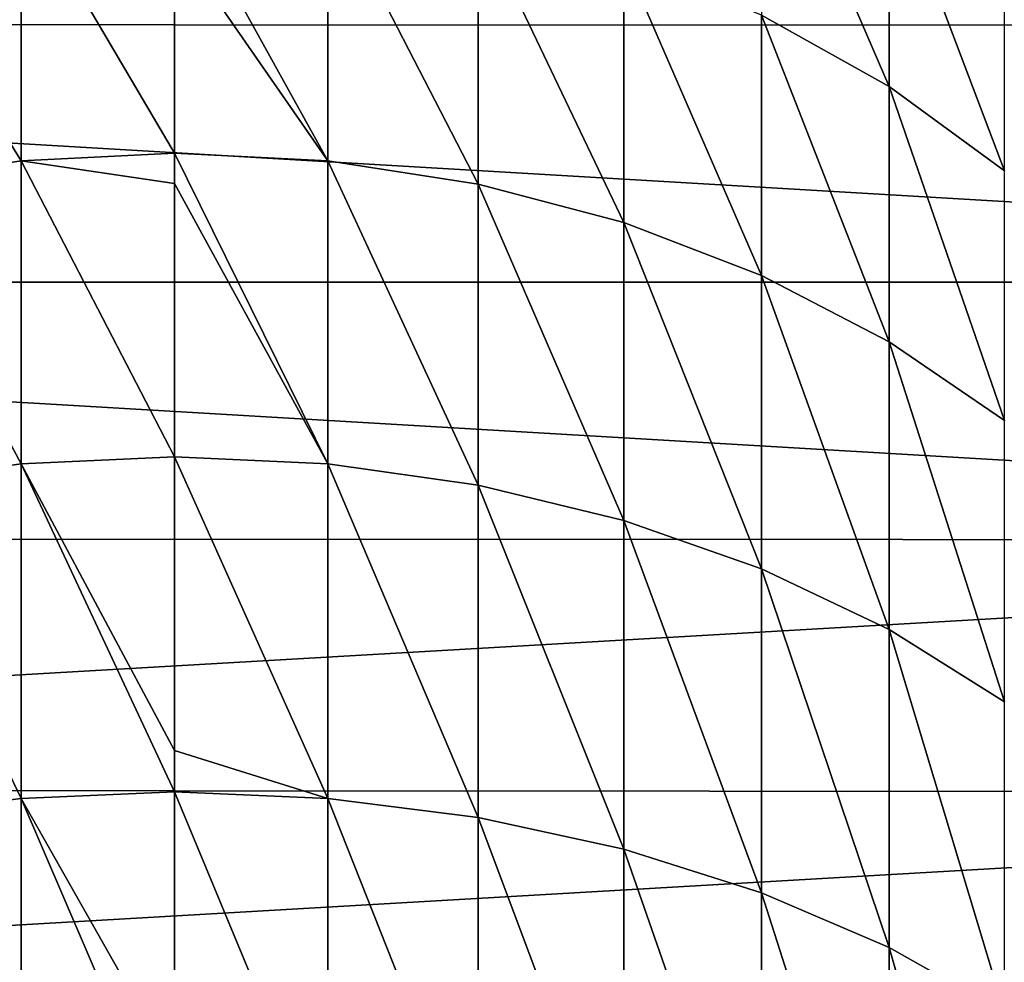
# Model space of a CAD drawing. Header units: metres. Extents: x -22 to 80, y -171 to 22.
# Tile 37 of 77: x -2 to 8, y -7 to 3. Entities that reach past the tile are written whole.
import ezdxf

# ---------------------------------------------------------------- set-up
doc = ezdxf.new("R2010")
doc.units = ezdxf.units.M
doc.layers.add('solid_12421142', color=7, linetype='CONTINUOUS')

msp = doc.modelspace()

# ---------------------------------------------------------------- linework, layer by layer
at = {"layer": 'solid_12421142'}
for points in [[(-22.344313, 2.637737), (-21.886969, 5.215116), (21.893038, 5.189738)], [(-22.344313, 2.637737), (21.893038, 5.189738), (22.345779, 2.624858)], [(6, 5.02462, 236.83577), (6, 2.729263, 240.714096), (7.305137, 2.001245, 240.234009)], [(7.305137, 4.253455, 236.428574), (6, 5.02462, 236.83577), (7.305137, 2.001245, 240.234009)], [(7.305137, 4.253455, 236.428574), (7.305137, 2.001245, 240.234009), (8.485281, 1.13724, 239.664246)], [(8.485281, 3.338243, 235.945328), (7.305137, 4.253455, 236.428574), (8.485281, 1.13724, 239.664246)], [(0, 4.0714, 241.599167), (0, 3.505259, 242.438293), (1.566314, 1.238541, 245.297974)], [(1.566314, 3.985696, 241.542648), (0, 4.0714, 241.599167), (1.566314, 1.238541, 245.297974)], [(-1.566314, 3.985696, 241.542648), (-3.105829, 3.73005, 241.374069), (-1.566314, 1.238541, 245.297974)], [(-1.566314, 3.985696, 241.542648), (0, 1.318357, 245.362549), (0, 3.505259, 242.438293)], [(-1.566314, 3.985696, 241.542648), (-1.566314, 1.238541, 245.297974), (0, 1.318357, 245.362549)], [(1.566314, 3.985696, 241.542648), (1.566314, 1.238541, 245.297974), (3.105829, 1.000458, 245.105377)], [(3.105829, 3.73005, 241.374069), (1.566314, 3.985696, 241.542648), (3.105829, 1.000458, 245.105377)], [(-3.105829, 3.73005, 241.374069), (-3.105829, 1.000458, 245.105377), (-1.566314, 1.238541, 245.297974)], [(3.105829, 3.73005, 241.374069), (3.105829, 1.000458, 245.105377), (4.592201, 0.608184, 244.788055)], [(4.592201, 3.308837, 241.096298), (3.105829, 3.73005, 241.374069), (4.592201, 0.608184, 244.788055)], [(0, 3.505259, 242.438293), (0, 1.318357, 245.362549), (1.566314, 1.238541, 245.297974)], [(4.592201, 3.308837, 241.096298), (4.592201, 0.608184, 244.788055), (6, 0.068429, 244.351425)], [(6, 2.729263, 240.714096), (4.592201, 3.308837, 241.096298), (6, 0.068429, 244.351425)], [(6, 2.729263, 240.714096), (6, 0.068429, 244.351425), (7.305137, -0.609572, 243.802963)], [(7.305137, 2.001245, 240.234009), (6, 2.729263, 240.714096), (7.305137, -0.609572, 243.802963)], [(-22.344313, 2.637737), (22.5, 0), (-22.5, 0)], [(-22.344313, 2.637737), (22.345779, 2.624858), (22.5, 0)], [(7.305137, 2.001245, 240.234009), (7.305137, -0.609572, 243.802963), (8.485281, -1.414217, 243.152054)], [(8.485281, 1.13724, 239.664246), (7.305137, 2.001245, 240.234009), (8.485281, -1.414217, 243.152054)], [(-1.566314, 1.238541, 245.297974), (0, 1.008358, 245.741791), (0, 1.318357, 245.362549)], [(0, 1.318357, 245.362549), (0, 1.008358, 245.741791), (1.566314, -1.860025, 248.769028)], [(1.566314, 1.238541, 245.297974), (0, 1.318357, 245.362549), (1.566314, -1.860025, 248.769028)], [(-1.566314, 1.238541, 245.297974), (-3.105829, 1.000458, 245.105377), (-1.566314, -1.860025, 248.769028)], [(-1.566314, 1.238541, 245.297974), (-1.566314, -1.860025, 248.769028), (0, -1.78685, 248.841034)], [(-1.566314, 1.238541, 245.297974), (0, -1.78685, 248.841034), (0, 1.008358, 245.741791)], [(1.566314, 1.238541, 245.297974), (1.566314, -1.860025, 248.769028), (3.105829, -2.078296, 248.554245)], [(3.105829, 1.000458, 245.105377), (1.566314, 1.238541, 245.297974), (3.105829, -2.078296, 248.554245)], [(0, 1.008358, 245.741791), (0, -1.78685, 248.841034), (1.566314, -1.860025, 248.769028)], [(-3.105829, 1.000458, 245.105377), (-3.105829, -2.078296, 248.554245), (-1.566314, -1.860025, 248.769028)], [(3.105829, 1.000458, 245.105377), (3.105829, -2.078296, 248.554245), (4.592201, -2.43793, 248.200348)], [(4.592201, 0.608184, 244.788055), (3.105829, 1.000458, 245.105377), (4.592201, -2.43793, 248.200348)], [(4.592201, 0.608184, 244.788055), (4.592201, -2.43793, 248.200348), (6, -2.932773, 247.713409)], [(6, 0.068429, 244.351425), (4.592201, 0.608184, 244.788055), (6, -2.932773, 247.713409)], [(22.344313, -2.637737), (-22.345779, -2.624858), (-22.5, 0)], [(22.5, 0), (22.344313, -2.637737), (-22.5, 0)], [(6, 0.068429, 244.351425), (6, -2.932773, 247.713409), (7.305137, -3.554358, 247.101746)], [(7.305137, -0.609572, 243.802963), (6, 0.068429, 244.351425), (7.305137, -3.554358, 247.101746)], [(7.305137, -0.609572, 243.802963), (7.305137, -3.554358, 247.101746), (8.485281, -4.29205, 246.375839)], [(8.485281, -1.414217, 243.152054), (7.305137, -0.609572, 243.802963), (8.485281, -4.29205, 246.375839)], [(-1.566314, -1.860025, 248.769028), (0, -4.791118, 251.643372), (0, -1.78685, 248.841034)], [(0, -1.78685, 248.841034), (0, -4.791118, 251.643372), (1.566314, -5.280759, 251.92305)], [(1.566314, -1.860025, 248.769028), (0, -1.78685, 248.841034), (1.566314, -5.280759, 251.92305)], [(-1.566314, -1.860025, 248.769028), (-3.105829, -2.078296, 248.554245), (-1.566314, -5.280759, 251.92305)], [(-1.566314, -1.860025, 248.769028), (0, -5.214917, 252.001816), (0, -4.791118, 251.643372)], [(-1.566314, -1.860025, 248.769028), (-1.566314, -5.280759, 251.92305), (0, -5.214917, 252.001816)], [(1.566314, -1.860025, 248.769028), (1.566314, -5.280759, 251.92305), (3.105829, -5.477161, 251.688095)], [(3.105829, -2.078296, 248.554245), (1.566314, -1.860025, 248.769028), (3.105829, -5.477161, 251.688095)], [(-3.105829, -2.078296, 248.554245), (-3.105829, -5.477161, 251.688095), (-1.566314, -5.280759, 251.92305)], [(3.105829, -2.078296, 248.554245), (3.105829, -5.477161, 251.688095), (4.592201, -5.800761, 251.30098)], [(4.592201, -2.43793, 248.200348), (3.105829, -2.078296, 248.554245), (4.592201, -5.800761, 251.30098)], [(4.592201, -2.43793, 248.200348), (4.592201, -5.800761, 251.30098), (6, -6.246022, 250.768326)], [(6, -2.932773, 247.713409), (4.592201, -2.43793, 248.200348), (6, -6.246022, 250.768326)], [(22.344313, -2.637737), (-21.893038, -5.189738), (-22.345779, -2.624858)], [(22.344313, -2.637737), (21.886969, -5.215116), (-21.893038, -5.189738)], [(6, -2.932773, 247.713409), (6, -6.246022, 250.768326), (7.305137, -6.805326, 250.099243)], [(7.305137, -3.554358, 247.101746), (6, -2.932773, 247.713409), (7.305137, -6.805326, 250.099243)], [(7.305137, -3.554358, 247.101746), (7.305137, -6.805326, 250.099243), (8.485281, -7.469102, 249.305176)], [(8.485281, -4.29205, 246.375839), (7.305137, -3.554358, 247.101746), (8.485281, -7.469102, 249.305176)], [(0, -4.791118, 251.643372), (0, -5.214917, 252.001816), (1.566314, -5.280759, 251.92305)], [(21.886969, -5.215116), (-21.137814, -7.706782), (-21.893038, -5.189738)], [(21.886969, -5.215116), (21.123709, -7.744851), (-21.137814, -7.706782)], [(-1.566314, -5.280759, 251.92305), (0, -8.050529, 254.19754), (0, -5.214917, 252.001816)], [(0, -5.214917, 252.001816), (0, -8.050529, 254.19754), (1.566314, -8.991384, 254.730286)], [(1.566314, -5.280759, 251.92305), (0, -5.214917, 252.001816), (1.566314, -8.991384, 254.730286)], [(-1.566314, -5.280759, 251.92305), (-3.105829, -5.477161, 251.688095), (-1.566314, -8.991384, 254.730286)], [(-1.566314, -5.280759, 251.92305), (0, -8.933494, 254.815079), (0, -8.050529, 254.19754)], [(-1.566314, -5.280759, 251.92305), (-1.566314, -8.991384, 254.730286), (0, -8.933494, 254.815079)], [(1.566314, -5.280759, 251.92305), (1.566314, -8.991384, 254.730286), (3.105829, -9.164061, 254.477386)], [(3.105829, -5.477161, 251.688095), (1.566314, -5.280759, 251.92305), (3.105829, -9.164061, 254.477386)], [(-3.105829, -5.477161, 251.688095), (-3.105829, -9.164061, 254.477386), (-1.566314, -8.991384, 254.730286)], [(3.105829, -5.477161, 251.688095), (3.105829, -9.164061, 254.477386), (4.592201, -9.448572, 254.060699)], [(4.592201, -5.800761, 251.30098), (3.105829, -5.477161, 251.688095), (4.592201, -9.448572, 254.060699)], [(4.592201, -5.800761, 251.30098), (4.592201, -9.448572, 254.060699), (6, -9.84005, 253.48735)], [(6, -6.246022, 250.768326), (4.592201, -5.800761, 251.30098), (6, -9.84005, 253.48735)], [(6, -6.246022, 250.768326), (6, -9.84005, 253.48735), (7.305137, -10.331795, 252.767151)], [(7.305137, -6.805326, 250.099243), (6, -6.246022, 250.768326), (7.305137, -10.331795, 252.767151)], [(7.305137, -6.805326, 250.099243), (7.305137, -10.331795, 252.767151), (8.485281, -10.915393, 251.91243)], [(8.485281, -7.469102, 249.305176), (7.305137, -6.805326, 250.099243), (8.485281, -10.915393, 251.91243)]]:
    msp.add_3dface(points, dxfattribs=at)

doc.saveas('drawing.dxf')
